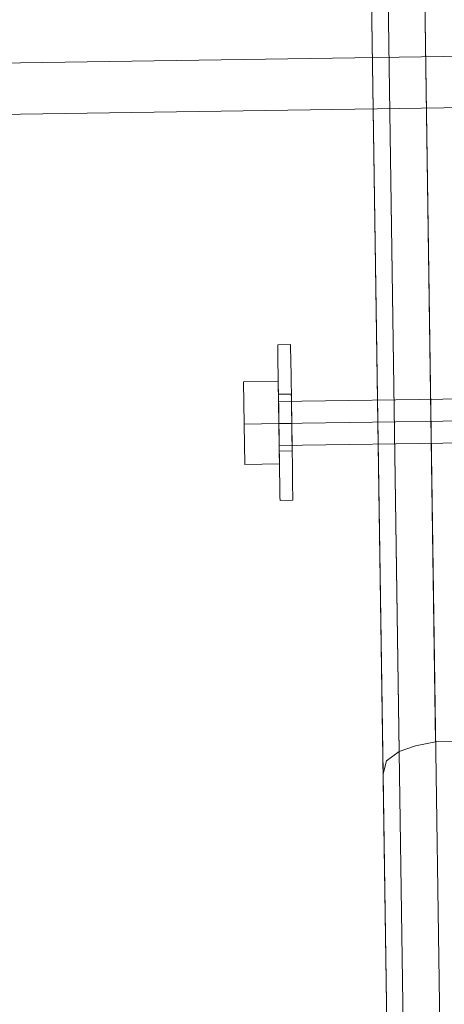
# Model space of a CAD drawing. Extents: x 147111805 to 147230536, y 410950310 to 411028142.
# Tile 153 of 256: x 147185549 to 147185598, y 410980319 to 410980433. Entities that reach past the tile are written whole.
import ezdxf

# ---------------------------------------------------------------- set-up
doc = ezdxf.new("R2010")
doc.units = 0
doc.header["$LTSCALE"] = 100
doc.layers.add('T--A9041--_VERHARDINGEN_Tegels', color=9, linetype='Continuous', transparency=0.3)
doc.layers.add('T--L9071--_TERREINMEUBILAIR_Stoelen', color=1, linetype='Continuous')

# ---------------------------------------------------------------- blocks, each defined once
blk = doc.blocks.new('Picknicktafel 180x160cm')
at = {"layer": 'T--L9071--_TERREINMEUBILAIR_Stoelen', "lineweight": 0}
for p, q in [((1583.63, 1589.12), (1583.63, 0)), ((1579.41, 1588.06), (1579.41, 1.06)), ((1577.51, 3.59), (1577.51, 1585.53)), ((1577.51, 1540.57), (1577.51, 48.55)), ((1579.41, 1538.03), (1579.41, 51.08)), ((1583.63, 1537.19), (1583.63, 52.14)), ((1794.09, 131.09), (6.12, 131.09)), ((6.12, 131.09), (1794.09, 131.09)), ((1794.09, 131.09), (6.12, 131.09)), ((1794.09, 131.09), (6.12, 131.09)), ((6.12, 125.18), (1794.09, 125.18)), ((1794.09, 125.18), (6.12, 125.18)), ((1794.09, 125.18), (6.12, 125.18)), ((1794.09, 125.18), (6.12, 125.18)), ((1566.11, 98.16), (1566.11, 97.74)), ((1566.11, 97.74), (1566.11, 98.16)), ((1566.11, 98.16), (1566.11, 98.16)), ((1567.59, 98.16), (1566.11, 98.16)), ((1566.11, 97.74), (1566.11, 96.47)), ((1566.11, 96.47), (1566.11, 97.74)), ((1567.59, 98.16), (1567.59, 97.74)), ((1567.59, 97.74), (1567.59, 98.16)), ((1567.59, 98.16), (1567.59, 98.16)), ((1567.59, 97.74), (1567.59, 96.47)), ((1567.59, 96.47), (1567.59, 97.74)), ((1566.11, 96.47), (1566.11, 94.36)), ((1566.11, 94.36), (1566.11, 96.47)), ((1567.59, 96.47), (1567.59, 94.36)), ((1567.59, 94.36), (1567.59, 96.47)), ((1566.11, 94.36), (1566.11, 91.83)), ((1566.11, 91.83), (1566.11, 94.36)), ((1567.59, 94.36), (1567.59, 91.83)), ((1567.59, 91.83), (1567.59, 94.36)), ((1566.11, 93.94), (1562.1, 93.94)), ((1562.1, 93.94), (1562.1, 89.08)), ((1566.11, 93.94), (1562.1, 93.94)), ((1562.1, 89.08), (1562.1, 93.94)), ((1566.11, 89.08), (1566.11, 93.94)), ((1566.11, 93.94), (1566.11, 89.08)), ((1566.11, 92.46), (1566.11, 92.04)), ((1566.11, 92.04), (1566.11, 92.46)), ((1566.11, 92.46), (1566.11, 92.46)), ((1567.59, 92.46), (1566.11, 92.46)), ((1566.11, 92.04), (1566.11, 90.77)), ((1566.11, 90.77), (1566.11, 92.04)), ((1567.59, 92.04), (1567.59, 92.46)), ((1567.59, 92.46), (1567.59, 92.04)), ((1567.59, 90.77), (1567.59, 92.04)), ((1567.59, 92.04), (1567.59, 90.77)), ((1566.11, 91.83), (1566.11, 89.08)), ((1566.11, 89.08), (1566.11, 91.83)), ((1566.11, 91.4), (1566.11, 91.61)), ((1566.11, 91.61), (1566.11, 91.4)), ((1566.11, 91.61), (1588.06, 91.61)), ((1566.11, 90.35), (1566.11, 91.4)), ((1566.11, 91.4), (1566.11, 90.35)), ((1566.11, 90.77), (1566.11, 89.08)), ((1566.11, 89.08), (1566.11, 90.77)), ((1567.59, 91.83), (1567.59, 89.08)), ((1567.59, 89.08), (1567.59, 91.83)), ((1567.59, 89.08), (1567.59, 90.77)), ((1567.59, 90.77), (1567.59, 89.08)), ((1566.11, 89.08), (1566.11, 90.35)), ((1566.11, 90.35), (1566.11, 89.08)), ((1562.1, 89.08), (1562.1, 84.44)), ((1566.11, 89.08), (1562.1, 89.08)), ((1562.1, 84.44), (1562.1, 89.08)), ((1566.11, 89.08), (1562.1, 89.08)), ((1566.11, 87.82), (1566.11, 89.08)), ((1566.11, 89.08), (1566.11, 87.82)), ((1566.11, 84.44), (1566.11, 89.08)), ((1566.11, 89.08), (1566.11, 84.44)), ((1566.11, 89.08), (1588.69, 89.08)), ((1566.11, 89.08), (1590.38, 89.08)), ((1566.11, 89.08), (1566.11, 86.34)), ((1566.11, 86.34), (1566.11, 89.08)), ((1566.11, 89.08), (1566.11, 87.6)), ((1566.11, 87.6), (1566.11, 89.08)), ((1567.59, 89.08), (1566.11, 89.08)), ((1567.59, 89.08), (1566.11, 89.08)), ((1567.59, 89.08), (1566.11, 89.08)), ((1567.59, 89.08), (1566.11, 89.08)), ((1567.59, 87.6), (1567.59, 89.08)), ((1567.59, 89.08), (1567.59, 87.6)), ((1567.59, 89.08), (1567.59, 86.34)), ((1567.59, 86.34), (1567.59, 89.08)), ((1566.11, 86.97), (1566.11, 87.82)), ((1566.11, 87.82), (1566.11, 86.97)), ((1566.11, 87.6), (1566.11, 86.34)), ((1566.11, 86.34), (1566.11, 87.6)), ((1567.59, 86.34), (1567.59, 87.6)), ((1567.59, 87.6), (1567.59, 86.34)), ((1566.11, 86.55), (1566.11, 86.97)), ((1566.11, 86.97), (1566.11, 86.55)), ((1566.11, 86.55), (1566.11, 86.55)), ((1566.11, 86.55), (1589.54, 86.55)), ((1566.11, 86.34), (1566.11, 83.8)), ((1566.11, 83.8), (1566.11, 86.34)), ((1566.11, 86.34), (1566.11, 85.92)), ((1566.11, 85.92), (1566.11, 86.34)), ((1567.59, 85.92), (1567.59, 86.34)), ((1567.59, 86.34), (1567.59, 85.92)), ((1567.59, 86.34), (1567.59, 83.8)), ((1567.59, 83.8), (1567.59, 86.34)), ((1567.59, 85.92), (1566.11, 85.92)), ((1567.59, 85.92), (1567.59, 85.92)), ((1566.11, 84.44), (1562.1, 84.44)), ((1566.11, 84.44), (1562.1, 84.44)), ((1566.11, 83.8), (1566.11, 81.9)), ((1566.11, 81.9), (1566.11, 83.8)), ((1567.59, 83.8), (1567.59, 81.9)), ((1567.59, 81.9), (1567.59, 83.8)), ((1566.11, 81.9), (1566.11, 80.64)), ((1566.11, 80.64), (1566.11, 81.9)), ((1567.59, 81.9), (1567.59, 80.64)), ((1567.59, 80.64), (1567.59, 81.9)), ((1566.11, 80.64), (1566.11, 80.22)), ((1566.11, 80.22), (1566.11, 80.64)), ((1567.59, 80.64), (1567.59, 80.22)), ((1567.59, 80.22), (1567.59, 80.64)), ((1567.59, 80.22), (1566.11, 80.22)), ((1579.41, 51.08), (1577.93, 50.03)), ((1581.31, 51.72), (1579.41, 51.08)), ((1583.63, 52.14), (1581.31, 51.72)), ((1601.57, 52.14), (1583.63, 52.14)), ((1577.93, 50.03), (1577.51, 48.55)), ((1577.51, 48.55), (1577.51, 3.59))]:
    blk.add_line(p, q, dxfattribs=at)

msp = doc.modelspace()

# ---------------------------------------------------------------- hatches: boundary and pattern name
at = {"layer": 'T--A9041--_VERHARDINGEN_Tegels'}
h = msp.add_hatch(dxfattribs=at)
h.set_pattern_fill('ANSI37', color=256, scale=200, angle=45)
h.paths.add_polyline_path([(147190078.15, 410991756.42), (147190048.63, 410993756.2), (147189886, 411004255), (147184436, 411004255), (147184436, 411003375), (147181049.9, 411003375), (147181043.1, 411000675), (147181056, 411000675), (147188886, 411000675), (147188886, 410998065), (147189571, 410998065), (147189571, 410997065), (147188886, 410997065), (147188886, 410994455), (147181056, 410994455), (147181040.96, 410994455.01), (147181039.03, 410987549.11), (147182124.02, 410987549.11), (147182124.02, 410985174.11), (147181037.4, 410985174.11), (147181028.88, 410972766.99), (147181689.39, 410972780.1), (147190353.36, 410972785.82), (147190319.88, 410975378.2)])

# ---------------------------------------------------------------- block references
at = {"layer": 'T--L9071--_TERREINMEUBILAIR_Stoelen', "rotation": 0.8455994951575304}
msp.add_blockref('Picknicktafel 180x160cm', (147184014.71, 410980274.07), dxfattribs=at)

doc.saveas('drawing.dxf')
